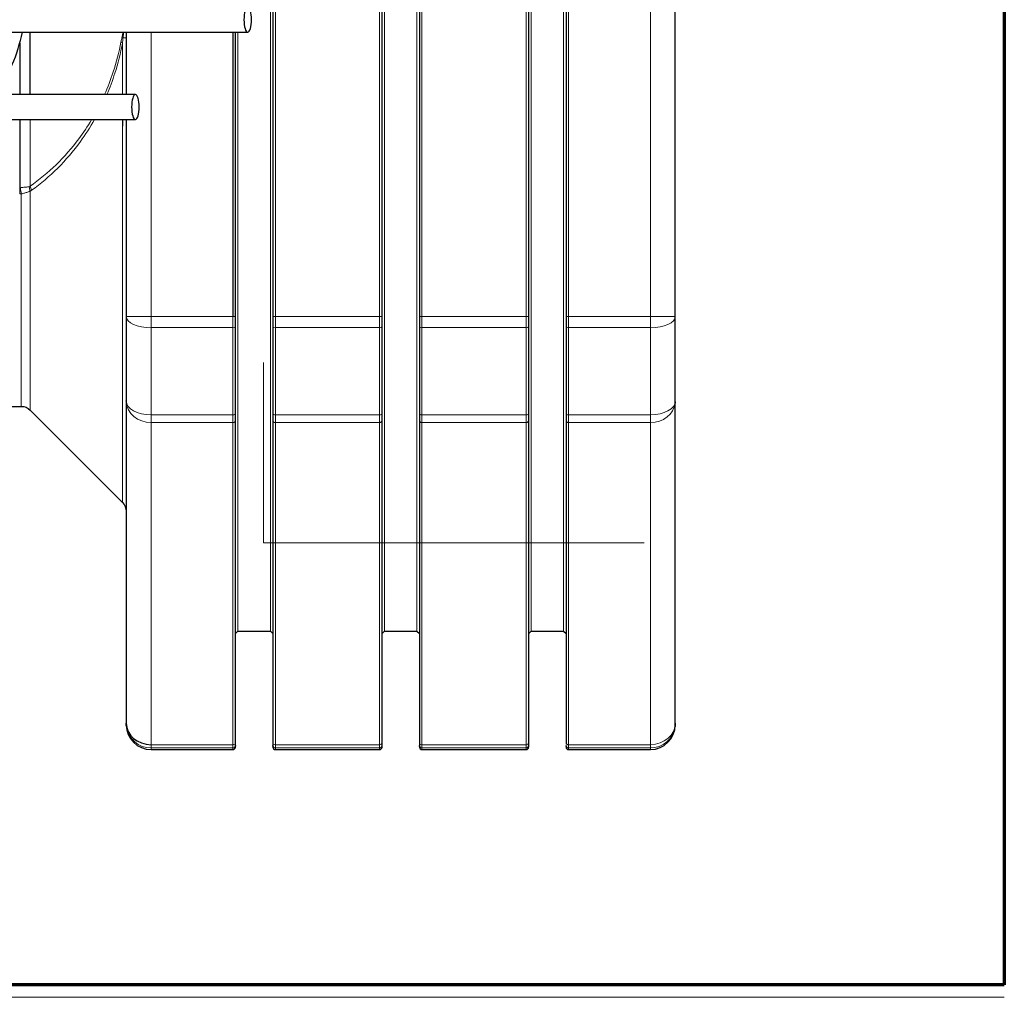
# Model space of a CAD drawing. Header units: millimetres. Extents: x 23 to 583, y -118 to 285.
# Tile 13 of 29: x 504 to 583, y -118 to -39. Entities that reach past the tile are written whole.
import ezdxf

# ---------------------------------------------------------------- set-up
doc = ezdxf.new("R2010")
doc.units = ezdxf.units.MM
doc.linetypes.add('SOLID', pattern=[0])

# ---------------------------------------------------------------- blocks, each defined once
blk = doc.blocks.new('BlockOfViews_1')
at = {"linetype": 'SOLID', "lineweight": 30}
for p, q in [((524.338, -11.629, 18.273), (524.338, -63.243, 18.273)), ((533.088, -63.243, 18.273), (533.088, -11.629, 18.273)), ((536.088, -11.629, 18.273), (536.088, -63.243, 18.273)), ((544.838, -63.243, 18.273), (544.838, -11.629, 18.273)), ((547.838, -11.629, 18.273), (547.838, -63.243, 18.273)), ((556.588, -63.243, 16.473), (556.588, -11.629, 16.473)), ((504.885, -45.45, -6.582), (504.885, -40.45, -6.582)), ((512.588, -40.45, 16.473), (512.588, -45.45, 16.473)), ((521.138, -40.45, 18.473), (521.138, -63.243, 18.473)), ((521.338, -63.243, 18.273), (521.338, -40.45, 18.273)), ((504.053, -41.336, -7.027), (504.053, -45.45, -7.027)), ((504.053, -47.45, -7.027), (504.053, -52.928, -7.027)), ((512.588, -47.45, 16.473), (512.588, -63.243, 16.473)), ((512.588, -69.999, 12.572), (512.588, -95.806, -32.127)), ((556.588, -95.806, -32.127), (556.588, -69.999, 12.572)), ((498.594, -70.436, -36.027), (504.174, -70.436, -35.906)), ((504.881, -70.729, -35.905), (512.295, -78.143, -36.027)), ((521.338, -97.365, -31.227), (521.338, -71.558, 13.472)), ((524.338, -71.558, 13.472), (524.338, -97.365, -31.227)), ((533.088, -97.365, -31.227), (533.088, -71.558, 13.472)), ((536.088, -71.558, 13.472), (536.088, -97.365, -31.227)), ((544.838, -97.365, -31.227), (544.838, -71.558, 13.472)), ((547.838, -71.558, 13.472), (547.838, -97.365, -31.227)), ((521.338, -88.636, -36.027), (521.538, -88.436, -36.027)), ((521.538, -88.436, -36.027), (524.138, -88.436, -36.027)), ((524.138, -88.436, -36.027), (524.338, -88.636, -36.027)), ((533.088, -88.636, -36.027), (533.288, -88.436, -36.027)), ((533.288, -88.436, -36.027), (535.888, -88.436, -36.027)), ((535.888, -88.436, -36.027), (536.088, -88.636, -36.027)), ((544.838, -88.636, -36.027), (545.038, -88.436, -36.027)), ((545.038, -88.436, -36.027), (547.638, -88.436, -36.027)), ((547.638, -88.436, -36.027), (547.838, -88.636, -36.027)), ((512.588, -95.819, -32.279), (512.588, -95.816, -32.279)), ((556.588, -95.816, -32.279), (556.587, -95.821, -32.279)), ((521.314, -97.696, -32), (521.294, -97.737, -32.156)), ((521.294, -97.737, -32.156), (521.314, -97.696, -32)), ((521.294, -97.737, -32.156), (521.312, -97.699, -32.158)), ((521.312, -97.699, -32.158), (521.294, -97.737, -32.156)), ((521.323, -97.676, -32.16), (521.333, -97.656, -32.161)), ((521.333, -97.656, -32.161), (521.323, -97.676, -32.16)), ((521.336, -97.624, -32.163), (521.333, -97.656, -32.161)), ((521.333, -97.656, -32.161), (521.336, -97.624, -32.163)), ((521.338, -97.612, -32.164), (521.337, -97.62, -32.163)), ((521.337, -97.62, -32.163), (521.338, -97.612, -32.164)), ((524.338, -97.612, -32.164), (524.338, -97.618, -32.163)), ((524.338, -97.618, -32.163), (524.338, -97.612, -32.164)), ((524.339, -97.621, -32.163), (524.343, -97.656, -32.161)), ((524.343, -97.656, -32.161), (524.339, -97.621, -32.163)), ((524.343, -97.656, -32.161), (524.353, -97.677, -32.159)), ((524.353, -97.677, -32.159), (524.343, -97.656, -32.161)), ((524.356, -97.685, -32.001), (524.381, -97.737, -32.156)), ((524.381, -97.737, -32.156), (524.356, -97.685, -32.001)), ((524.364, -97.701, -32.158), (524.381, -97.737, -32.156)), ((524.381, -97.737, -32.156), (524.364, -97.701, -32.158)), ((536.088, -97.618, -32.163), (536.088, -97.612, -32.164)), ((536.088, -97.612, -32.164), (536.088, -97.618, -32.163)), ((536.093, -97.656, -32.161), (536.089, -97.621, -32.163)), ((536.089, -97.621, -32.163), (536.093, -97.656, -32.161)), ((536.093, -97.656, -32.161), (536.103, -97.677, -32.159)), ((536.103, -97.677, -32.159), (536.093, -97.656, -32.161)), ((536.106, -97.685, -32.001), (536.131, -97.737, -32.156)), ((536.131, -97.737, -32.156), (536.106, -97.685, -32.001)), ((536.114, -97.701, -32.158), (536.131, -97.737, -32.156)), ((536.131, -97.737, -32.156), (536.114, -97.701, -32.158)), ((544.814, -97.696, -32), (544.794, -97.737, -32.156)), ((544.794, -97.737, -32.156), (544.814, -97.696, -32)), ((544.812, -97.699, -32.158), (544.794, -97.737, -32.156)), ((544.794, -97.737, -32.156), (544.812, -97.699, -32.158)), ((544.833, -97.656, -32.161), (544.823, -97.676, -32.16)), ((544.823, -97.676, -32.16), (544.833, -97.656, -32.161)), ((544.836, -97.624, -32.163), (544.833, -97.656, -32.161)), ((544.833, -97.656, -32.161), (544.836, -97.624, -32.163)), ((544.838, -97.612, -32.164), (544.837, -97.62, -32.163)), ((544.837, -97.62, -32.163), (544.838, -97.612, -32.164)), ((547.838, -97.612, -32.164), (547.838, -97.619, -32.163)), ((547.838, -97.619, -32.163), (547.838, -97.612, -32.164)), ((547.839, -97.621, -32.163), (547.843, -97.656, -32.161)), ((547.843, -97.656, -32.161), (547.839, -97.621, -32.163)), ((547.853, -97.678, -32.159), (547.843, -97.656, -32.161)), ((547.843, -97.656, -32.161), (547.853, -97.678, -32.159)), ((547.881, -97.737, -32.156), (547.856, -97.686, -32.001)), ((547.856, -97.686, -32.001), (547.881, -97.737, -32.156)), ((547.881, -97.737, -32.156), (547.864, -97.701, -32.158)), ((547.864, -97.701, -32.158), (547.881, -97.737, -32.156)), ((514.588, -97.936, -36.027), (521.138, -97.936, -36.027)), ((524.538, -97.936, -36.027), (532.888, -97.936, -36.027)), ((536.288, -97.936, -36.027), (544.638, -97.936, -36.027)), ((548.038, -97.936, -36.027), (554.588, -97.936, -36.027))]:
    blk.add_line(p, q, dxfattribs=at)
at = {"color": 196, "linetype": 'SOLID', "lineweight": 9}
for p, q in [((524.538, -63.243, 18.473), (524.538, -11.629, 18.473)), ((532.888, -11.629, 18.473), (532.888, -63.243, 18.473)), ((536.288, -63.243, 18.473), (536.288, -11.629, 18.473)), ((544.638, -11.629, 18.473), (544.638, -63.243, 18.473)), ((548.038, -63.243, 18.473), (548.038, -11.629, 18.473)), ((554.588, -11.629, 18.473), (554.588, -63.243, 18.473)), ((514.588, -63.243, 18.473), (514.588, -40.45, 18.473)), ((504.885, -52.785, -6.582), (504.885, -47.45, -6.582)), ((514.588, -63.243, 18.473), (521.138, -63.243, 18.473)), ((524.538, -63.243, 18.473), (532.888, -63.243, 18.473)), ((536.288, -63.243, 18.473), (544.638, -63.243, 18.473)), ((554.588, -63.243, 18.473), (548.038, -63.243, 18.473)), ((514.588, -64.125, 18.268), (521.138, -64.125, 18.268)), ((524.538, -64.125, 18.268), (532.888, -64.125, 18.268)), ((536.288, -64.125, 18.268), (544.638, -64.125, 18.268)), ((554.588, -64.125, 18.268), (548.038, -64.125, 18.268)), ((514.588, -71.112, 14.234), (521.138, -71.112, 14.234)), ((514.588, -97.538, -31.127), (514.588, -71.731, 13.572)), ((514.588, -71.731, 13.572), (521.138, -71.731, 13.572)), ((521.138, -71.731, 13.572), (521.138, -97.538, -31.127)), ((524.538, -71.112, 14.234), (532.888, -71.112, 14.234)), ((524.538, -71.731, 13.572), (532.888, -71.731, 13.572)), ((524.538, -97.538, -31.127), (524.538, -71.731, 13.572)), ((532.888, -71.731, 13.572), (532.888, -97.538, -31.127)), ((536.288, -71.112, 14.234), (544.638, -71.112, 14.234)), ((536.288, -97.538, -31.127), (536.288, -71.731, 13.572)), ((536.288, -71.731, 13.572), (544.638, -71.731, 13.572)), ((544.638, -71.731, 13.572), (544.638, -97.538, -31.127)), ((554.588, -71.112, 14.234), (548.038, -71.112, 14.234)), ((554.588, -71.731, 13.572), (548.038, -71.731, 13.572)), ((548.038, -97.538, -31.127), (548.038, -71.731, 13.572)), ((554.588, -71.731, 13.572), (554.588, -97.538, -31.127)), ((514.588, -97.538, -31.127), (521.138, -97.538, -31.127)), ((514.588, -97.801, -31.993), (521.138, -97.801, -31.993)), ((524.538, -97.538, -31.127), (532.888, -97.538, -31.127)), ((524.538, -97.801, -31.993), (532.888, -97.801, -31.993)), ((536.288, -97.538, -31.127), (544.638, -97.538, -31.127)), ((536.288, -97.801, -31.993), (544.638, -97.801, -31.993)), ((554.588, -97.538, -31.127), (548.038, -97.538, -31.127)), ((554.588, -97.801, -31.993), (548.038, -97.801, -31.993))]:
    blk.add_line(p, q, dxfattribs=at)
at = {"linetype": 'SOLID', "lineweight": 9}
for p, q in [((523.588, -81.376, 5.591), (523.588, -66.906, 5.591)), ((554.088, -81.376, 5.591), (523.588, -81.376, 5.591))]:
    blk.add_line(p, q, dxfattribs=at)
at = {"linetype": 'SOLID', "lineweight": 30}
for points in [[(496.088, -40.45, 76.073), (496.737, -40.45, 77.917), (497.485, -40.45, 79.738), (497.921, -40.45, 80.602), (498.414, -40.45, 81.413), (498.972, -40.45, 82.157), (499.606, -40.45, 82.821), (500.312, -40.45, 83.403), (501.084, -40.45, 83.909), (501.913, -40.45, 84.346), (502.794, -40.45, 84.718), (503.717, -40.45, 85.032), (504.677, -40.45, 85.292), (506.676, -40.45, 85.676), (508.732, -40.45, 85.916), (510.785, -40.45, 86.056), (514.732, -40.45, 86.178), (518.53, -40.45, 86.165), (522.323, -40.45, 86.073)], [(513.323, -45.45, 86.073), (509.53, -45.45, 86.165), (505.732, -45.45, 86.178), (501.785, -45.45, 86.056), (499.732, -45.45, 85.916), (497.676, -45.45, 85.676), (495.677, -45.45, 85.292), (494.717, -45.45, 85.032), (493.794, -45.45, 84.718), (492.913, -45.45, 84.346), (492.084, -45.45, 83.909), (491.312, -45.45, 83.403), (490.606, -45.45, 82.821), (489.972, -45.45, 82.157), (489.414, -45.45, 81.413), (488.921, -45.45, 80.602), (488.485, -45.45, 79.738), (487.737, -45.45, 77.917), (487.088, -45.45, 76.073)], [(487.088, -47.45, 76.073), (487.737, -47.45, 77.917), (488.485, -47.45, 79.738), (488.921, -47.45, 80.602), (489.414, -47.45, 81.413), (489.972, -47.45, 82.157), (490.606, -47.45, 82.821), (491.312, -47.45, 83.403), (492.084, -47.45, 83.909), (492.913, -47.45, 84.346), (493.794, -47.45, 84.718), (494.717, -47.45, 85.032), (495.677, -47.45, 85.292), (497.676, -47.45, 85.676), (499.732, -47.45, 85.916), (501.785, -47.45, 86.056), (505.732, -47.45, 86.178), (509.53, -47.45, 86.165), (513.323, -47.45, 86.073)], [(512.607, -96.081, -32.108), (512.599, -96.024, -32.266), (512.597, -96.002, -32.267)], [(556.578, -95.998, -32.267), (556.577, -96.024, -32.266), (556.567, -96.091, -32.107)]]:
    blk.add_polyline3d(points, dxfattribs=at)
at = {"linetype": 'SOLID', "lineweight": 30, "extrusion": (-0.95411, 0, -0.299458)}
blk.add_circle((39.45, -74.291, -524.129), 1, dxfattribs=at)
at = {"linetype": 'SOLID', "lineweight": 30, "extrusion": (-0.95411, 8.33279e-31, -0.299458)}
blk.add_circle((46.45, -71.596, -515.542), 1, dxfattribs=at)
at = {"linetype": 'SOLID', "lineweight": 30}
for centre, radius, start, end in [((490.088, -37.436, 75.073), 14.5, 0, 316.31731), ((490.088, -37.436, 75.073), 14.5, 326.44717, 348.00318), ((514.596, -95.927, -36.027), 2.009, 180.24389, 269.75611), ((554.579, -95.927, -36.027), 2.009, 270.24389, 359.75611), ((521.13, -97.728, -36.027), 0.208, 272.19662, 357.79901), ((524.546, -97.728, -36.027), 0.208, 182.20099, 267.80338), ((532.88, -97.728, -36.027), 0.208, 272.19662, 357.79901), ((536.296, -97.728, -36.027), 0.208, 182.20099, 267.80338), ((544.63, -97.728, -36.027), 0.208, 272.19662, 357.79901), ((548.046, -97.728, -36.027), 0.208, 182.20099, 267.80338)]:
    blk.add_arc(centre, radius, start, end, dxfattribs=at)
at = {"color": 196, "linetype": 'SOLID', "lineweight": 9, "extrusion": (1, 0, 0)}
for centre, radius, start, end in [((-37.436, -36.027, 524.138), 51, 90, 180), ((-37.436, -36.027, 535.888), 51, 90, 180), ((-37.436, -36.027, 547.638), 51, 90, 180), ((-37.436, -36.027, 512.295), 40.707, 95.45955, 101.3549), ((-37.436, -36.027, 512.295), 40.707, 105, 180), ((-52.928, -8.027, 504.053), 1, 90, 118.95502), ((-37.436, -36.027, 504.174), 33, 118.94148, 179.78991), ((-63.243, 16.473, 521.138), 2, 90, 116.17695), ((-63.243, 16.473, 532.888), 2, 90, 116.17695), ((-63.243, 16.473, 544.638), 2, 90, 116.17695), ((-63.243, 16.473, 554.588), 2, 90, 116.17695), ((-37.436, -36.027, 521.138), 60.5, 116.17695, 123.82305), ((-37.436, -36.027, 532.888), 60.5, 116.17695, 123.82305), ((-37.436, -36.027, 544.638), 60.5, 116.17695, 123.82305), ((-37.436, -36.027, 554.588), 60.5, 116.17695, 123.82305), ((-69.999, 12.572, 521.138), 2, 123.82305, 150), ((-69.999, 12.572, 532.888), 2, 123.82305, 150), ((-69.999, 12.572, 544.638), 2, 123.82305, 150), ((-69.999, 12.572, 554.588), 2, 123.82305, 150), ((-95.806, -32.127, 521.138), 2, 150, 176.17695), ((-37.436, -36.027, 521.138), 60.5, 176.17695, 180), ((-95.806, -32.127, 532.888), 2, 150, 176.17695), ((-37.436, -36.027, 532.888), 60.5, 176.17695, 180), ((-95.806, -32.127, 544.638), 2, 150, 176.17695), ((-37.436, -36.027, 544.638), 60.5, 176.17695, 180), ((-95.806, -32.127, 554.588), 2, 150, 176.17695), ((-37.436, -36.027, 554.588), 60.5, 176.17695, 180)]:
    blk.add_arc(centre, radius, start, end, dxfattribs=at)
at = {"color": 196, "linetype": 'SOLID', "lineweight": 9, "extrusion": (-1, 0, 0)}
for centre, radius, start, end in [((37.436, -36.027, -533.288), 51, 0, 90), ((37.436, -36.027, -545.038), 51, 0, 90), ((37.436, -36.027, -521.538), 51, 0, 86.61189), ((37.436, -36.027, -504.881), 33.293, 0.21009, 61.80058), ((63.243, 16.473, -514.588), 2, 63.82305, 90), ((63.243, 16.473, -524.538), 2, 63.82305, 90), ((63.243, 16.473, -536.288), 2, 63.82305, 90), ((63.243, 16.473, -548.038), 2, 63.82305, 90), ((37.436, -36.027, -514.588), 60.5, 56.17695, 63.82305), ((37.436, -36.027, -524.538), 60.5, 56.17695, 63.82305), ((37.436, -36.027, -536.288), 60.5, 56.17695, 63.82305), ((37.436, -36.027, -548.038), 60.5, 56.17695, 63.82305), ((69.999, 12.572, -514.588), 2, 30, 56.17695), ((69.999, 12.572, -524.538), 2, 30, 56.17695), ((69.999, 12.572, -536.288), 2, 30, 56.17695), ((69.999, 12.572, -548.038), 2, 30, 56.17695), ((95.806, -32.127, -514.588), 2, 3.82305, 30), ((37.436, -36.027, -514.588), 60.5, 0, 3.82305), ((95.806, -32.127, -524.538), 2, 3.82305, 30), ((37.436, -36.027, -524.538), 60.5, 0, 3.82305), ((95.806, -32.127, -536.288), 2, 3.82305, 30), ((37.436, -36.027, -536.288), 60.5, 0, 3.82305), ((95.806, -32.127, -548.038), 2, 28.91153, 30.00001), ((95.806, -32.127, -548.038), 2, 3.82305, 26.9115), ((37.436, -36.027, -548.038), 60.5, 0, 3.82305)]:
    blk.add_arc(centre, radius, start, end, dxfattribs=at)
at = {"color": 196, "linetype": 'SOLID', "lineweight": 9, "extrusion": (0.216062, 0.921021, 0.324094)}
blk.add_arc((-508.852, -21.386, 74.521), 1, 35.8983, 44.17485, dxfattribs=at)
at = {"color": 196, "linetype": 'SOLID', "lineweight": 9, "extrusion": (0, 0.996402, 0.084748)}
blk.add_arc((-511.588, 8.689, -40.355), 1, 180, 221.42339, dxfattribs=at)
at = {"color": 196, "linetype": 'SOLID', "lineweight": 9, "extrusion": (-0.182207, -0.944512, -0.27331)}
blk.add_arc((511.527, -11.843, -55.556), 1, 132.96584, 144.78432, dxfattribs=at)
at = {"linetype": 'SOLID', "lineweight": 30, "extrusion": (1, 0, 0)}
for centre, radius, start, end in [((-37.436, -36.027, 512.295), 40.707, 104.24205, 105), ((-37.436, -36.027, 512.588), 58.5, 116.17695, 123.82305), ((-63.243, 16.473, 524.338), 1.8, 90, 116.17695), ((-63.243, 16.473, 536.088), 1.8, 90, 116.17695), ((-63.243, 16.473, 547.838), 1.8, 90, 116.17695), ((-37.436, -36.027, 524.338), 60.3, 116.17695, 123.82305), ((-37.436, -36.027, 536.088), 60.3, 116.17695, 123.82305), ((-37.436, -36.027, 547.838), 60.3, 116.17695, 123.82305), ((-69.999, 12.572, 524.338), 1.8, 123.82305, 150), ((-69.999, 12.572, 536.088), 1.8, 123.82305, 150), ((-69.999, 12.572, 547.838), 1.8, 123.82305, 150), ((-37.436, -36.027, 512.588), 58.5, 176.32653, 180.73469), ((-95.806, -32.127, 524.338), 1.8, 150, 176.17695), ((-37.436, -36.027, 524.338), 60.3, 176.17695, 180.36735), ((-95.806, -32.127, 536.088), 1.8, 150, 176.17695), ((-37.436, -36.027, 536.088), 60.3, 176.17695, 180.36735), ((-95.806, -32.127, 547.838), 1.8, 150.00003, 159.08849), ((-37.436, -36.027, 547.838), 60.3, 177.79592, 180.36735)]:
    blk.add_arc(centre, radius, start, end, dxfattribs=at)
at = {"color": 196, "linetype": 'SOLID', "lineweight": 9, "extrusion": (0.639133, 0.075011, 0.765429)}
blk.add_arc((-111.407, -384.343, 313.58), 1, 84.86667, 104.44417, dxfattribs=at)
at = {"color": 196, "linetype": 'SOLID', "lineweight": 9, "extrusion": (0.51786, 0.358354, 0.77679)}
blk.add_arc((-331.175, -304.197, 237.431), 1, 61.7406, 82.55576, dxfattribs=at)
at = {"color": 196, "linetype": 'SOLID', "lineweight": 9, "extrusion": (0.992251, 0.108733, 0.060126)}
blk.add_arc((-107.526, -37.796, 494.03), 1, 89.6225, 118.75312, dxfattribs=at)
at = {"color": 196, "linetype": 'SOLID', "lineweight": 9, "extrusion": (0, -0.897436, -0.441145)}
for centre, radius, start, end in [((514.588, 42.683, 49.49), 2, 90, 180), ((554.588, 42.683, 49.49), 2, 0, 90), ((524.538, 44.483, 49.49), 0.2, 90, 180), ((536.288, 44.483, 49.49), 0.2, 90, 180), ((548.038, 44.483, 49.49), 0.2, 90, 180)]:
    blk.add_arc(centre, radius, start, end, dxfattribs=at)
at = {"color": 196, "linetype": 'SOLID', "lineweight": 9, "extrusion": (0, 1, 0)}
for centre, radius, start, end in [((-514.588, 16.473, -63.243), 2, 0, 90), ((-521.138, 18.273, -63.243), 0.2, 90, 180), ((-532.888, 18.273, -63.243), 0.2, 90, 180), ((-544.638, 18.273, -63.243), 0.2, 90, 180), ((-554.588, 16.473, -63.243), 2, 90, 180)]:
    blk.add_arc(centre, radius, start, end, dxfattribs=at)
at = {"linetype": 'SOLID', "lineweight": 30, "extrusion": (-1, 0, 0)}
for centre, radius, start, end in [((63.243, 16.473, -521.338), 1.8, 63.82305, 90), ((63.243, 16.473, -533.088), 1.8, 63.82305, 90), ((63.243, 16.473, -544.838), 1.8, 63.82305, 90), ((37.436, -36.027, -556.588), 58.5, 56.17695, 63.82305), ((37.436, -36.027, -521.338), 60.3, 56.17695, 63.82305), ((37.436, -36.027, -533.088), 60.3, 56.17695, 63.82305), ((37.436, -36.027, -544.838), 60.3, 56.17695, 63.82305), ((69.999, 12.572, -521.338), 1.8, 30, 56.17695), ((69.999, 12.572, -533.088), 1.8, 30, 56.17695), ((69.999, 12.572, -544.838), 1.8, 30, 56.17695), ((37.436, -36.027, -556.588), 58.5, 359.26531, 3.82305), ((95.806, -32.127, -521.338), 1.8, 3.82305, 30), ((37.436, -36.027, -521.338), 60.3, 359.63265, 3.82305), ((95.806, -32.127, -533.088), 1.8, 3.82305, 30), ((37.436, -36.027, -533.088), 60.3, 359.63265, 3.82305), ((95.806, -32.127, -544.838), 1.8, 3.82305, 30), ((37.436, -36.027, -544.838), 60.3, 359.63265, 3.82305)]:
    blk.add_arc(centre, radius, start, end, dxfattribs=at)
at = {"color": 196, "linetype": 'SOLID', "lineweight": 9, "extrusion": (0, -1, -8.88178e-15)}
for centre in [(524.538, 18.273, 63.243), (536.288, 18.273, 63.243)]:
    blk.add_arc(centre, 0.2, 90, 180, dxfattribs=at)
at = {"color": 196, "linetype": 'SOLID', "lineweight": 9, "extrusion": (0, -1, 3.08395e-17)}
blk.add_arc((548.038, 18.273, 63.243), 0.2, 90, 180, dxfattribs=at)
at = {"color": 196, "linetype": 'SOLID', "lineweight": 9, "extrusion": (0, 0.897436, 0.441145)}
for centre in [(-521.138, 44.483, -49.49), (-532.888, 44.483, -49.49), (-544.638, 44.483, -49.49)]:
    blk.add_arc(centre, 0.2, 90, 180, dxfattribs=at)
at = {"linetype": 'SOLID', "lineweight": 30, "extrusion": (0, -0.5, -0.866025)}
for centre, start, end in [((514.588, 66.907, 24.111), 179.33838, 179.99999), ((554.588, 66.907, 24.111), 2.25432, 5.62499)]:
    blk.add_arc(centre, 2, start, end, dxfattribs=at)
at = {"color": 196, "linetype": 'SOLID', "lineweight": 9, "extrusion": (0, 0.830761, 0.55663)}
for centre, radius, start, end in [((-514.588, 49.408, -51.154), 2, 0, 90), ((-554.588, 49.408, -51.154), 2, 90, 180), ((-521.138, 51.208, -51.154), 0.2, 90, 180), ((-532.888, 51.208, -51.154), 0.2, 90, 180), ((-544.638, 51.208, -51.154), 0.2, 90, 180)]:
    blk.add_arc(centre, radius, start, end, dxfattribs=at)
at = {"color": 196, "linetype": 'SOLID', "lineweight": 9, "extrusion": (0, -0.5, -0.866025)}
for centre, radius, start, end in [((514.588, 66.907, 24.111), 2, 90, 177.86846), ((554.588, 66.907, 24.111), 2, 5.62499, 90), ((554.588, 66.907, 24.111), 2, 0, 0.27445), ((524.538, 68.707, 24.111), 0.2, 90, 180), ((536.288, 68.707, 24.111), 0.2, 90, 180), ((548.038, 68.707, 24.111), 0.2, 90, 180), ((524.538, 68.707, 75.725), 0.2, 90, 180), ((536.288, 68.707, 75.725), 0.2, 90, 180)]:
    blk.add_arc(centre, radius, start, end, dxfattribs=at)
at = {"linetype": 'SOLID', "lineweight": 30, "extrusion": (0, 0, -1)}
for centre, radius, start, end in [((-504.215, -71.336, 35.906), 0.902, 87.38102, 137.61795), ((-511.588, -78.85, 36.027), 1, 135.00033, 179.99771)]:
    blk.add_arc(centre, radius, start, end, dxfattribs=at)
at = {"color": 196, "linetype": 'SOLID', "lineweight": 9, "extrusion": (0, -0.830761, -0.55663)}
for centre in [(524.538, 51.208, 51.154), (536.288, 51.208, 51.154), (548.038, 51.208, 51.154)]:
    blk.add_arc(centre, 0.2, 90, 180, dxfattribs=at)
at = {"color": 196, "linetype": 'SOLID', "lineweight": 9, "extrusion": (0, 0.5, 0.866025)}
for centre, radius in [((-521.138, 68.707, -24.111), 0.2), ((-532.888, 68.707, -24.111), 0.2), ((-544.638, 68.707, -24.111), 0.2), ((-554.588, 66.907, -75.725), 2), ((-521.138, 68.707, -75.725), 0.2), ((-532.888, 68.707, -75.725), 0.2), ((-544.638, 68.707, -75.725), 0.2)]:
    blk.add_arc(centre, radius, 90, 180, dxfattribs=at)
at = {"linetype": 'SOLID', "lineweight": 30, "extrusion": (0, 0.5, 0.866025)}
for centre, radius in [((-514.588, 66.907, -75.725), 2), ((-548.038, 68.707, -75.725), 0.2)]:
    blk.add_arc(centre, radius, 0, 90, dxfattribs=at)
at = {"linetype": 'SOLID', "lineweight": 30, "extrusion": (0, -0.066675, -0.997775)}
for centre, start, end in [((514.588, 93.451, 38.443), 172.07972, 179.99995), ((554.588, 93.451, 38.443), 0, 8.22502)]:
    blk.add_arc(centre, 2, start, end, dxfattribs=at)
at = {"color": 196, "linetype": 'SOLID', "lineweight": 9, "extrusion": (0, -0.066675, -0.997775)}
for centre, radius, start, end in [((514.588, 93.451, 38.443), 2, 90, 172.07972), ((554.588, 93.451, 38.443), 2, 8.22502, 90), ((524.538, 95.251, 38.443), 0.2, 90, 180), ((536.288, 95.251, 38.443), 0.2, 90, 180)]:
    blk.add_arc(centre, radius, start, end, dxfattribs=at)
at = {"color": 196, "linetype": 'SOLID', "lineweight": 9, "extrusion": (0, 0.066675, 0.997775)}
for centre, start, end in [((-521.138, 95.251, -38.443), 90, 180), ((-532.888, 95.251, -38.443), 90, 180), ((-544.638, 95.251, -38.443), 90, 180), ((-548.038, 95.251, -38.443), 0, 90)]:
    blk.add_arc(centre, 0.2, start, end, dxfattribs=at)
at = {"linetype": 'SOLID', "lineweight": 30, "extrusion": (0, -0.066675, 0.997775)}
for start, end in [(355.23044, 355.26755), (354.46643, 354.54144)]:
    blk.add_arc((532.888, -100.055, -33.451), 0.2, start, end, dxfattribs=at)
at = {"color": 196, "linetype": 'SOLID', "lineweight": 9}
for points, knots in [([(512.255, -40.834, 4.474), (512.245, -40.879, 4.458), (512.235, -40.925, 4.443), (512.215, -41.015, 4.414), (512.206, -41.06, 4.4), (512.191, -41.133, 4.378), (512.186, -41.161, 4.37), (512.177, -41.206, 4.356), (512.173, -41.224, 4.351), (512.17, -41.242, 4.346)], [0, 0, 0, 0, 0.1476418, 0.1476418, 0.2908095, 0.2908095, 0.3802894, 0.3802894, 0.4362143, 0.4362143, 0.4362143, 0.4362143]), ([(512.299, -40.641, 4.541), (512.295, -40.661, 4.534), (512.29, -40.682, 4.527), (512.276, -40.747, 4.505), (512.266, -40.79, 4.49), (512.255, -40.834, 4.474)], [0.617259, 0.617259, 0.617259, 0.617259, 0.6846735, 0.6846735, 0.8259227, 0.8259227, 0.8259227, 0.8259227]), ([(512.295, -41.309, 4.495), (512.297, -41.291, 4.499), (512.298, -41.273, 4.502), (512.303, -41.226, 4.511), (512.305, -41.197, 4.517), (512.313, -41.122, 4.531), (512.317, -41.076, 4.54), (512.327, -40.983, 4.559), (512.332, -40.936, 4.569), (512.338, -40.89, 4.579)], [-0.4362143, -0.4362143, -0.4362143, -0.4362143, -0.3802894, -0.3802894, -0.2908095, -0.2908095, -0.1476418, -0.1476418, 0, 0, 0, 0]), ([(512.338, -40.89, 4.579), (512.343, -40.843, 4.589), (512.348, -40.795, 4.598), (512.357, -40.702, 4.616), (512.362, -40.657, 4.625), (512.37, -40.582, 4.638), (512.373, -40.554, 4.644), (512.377, -40.507, 4.652), (512.379, -40.489, 4.655), (512.381, -40.464, 4.659), (512.382, -40.457, 4.66), (512.383, -40.45, 4.661)], [-0.8259227, -0.8259227, -0.8259227, -0.8259227, -0.6846735, -0.6846735, -0.5477045, -0.5477045, -0.4620989, -0.4620989, -0.4085954, -0.4085954, -0.386899, -0.386899, -0.386899, -0.386899]), ([(512.17, -41.242, 4.346), (512.014, -42.052, 4.112), (511.807, -42.85, 3.802), (511.35, -44.25, 3.116), (511.117, -44.858, 2.766), (510.854, -45.451, 2.372)], [0.2124274, 0.2124274, 0.2124274, 0.2124274, 0.3501911, 0.3501911, 0.4600716, 0.4600716, 0.4600716, 0.4600716]), ([(511.042, -45.45, 2.605), (511.279, -44.892, 2.963), (511.491, -44.321, 3.283), (511.932, -42.947, 3.948), (512.139, -42.134, 4.26), (512.295, -41.309, 4.495)], [-0.4511677, -0.4511677, -0.4511677, -0.4511677, -0.3501911, -0.3501911, -0.2124274, -0.2124274, -0.2124274, -0.2124274]), ([(509.809, -47.47, 0.805), (509.493, -47.998, 0.331), (509.152, -48.507, -0.181), (507.68, -50.482, -2.389), (506.356, -51.767, -4.375), (504.885, -52.785, -6.582)], [0.589384, 0.589384, 0.589384, 0.589384, 0.6949945, 0.6949945, 1.0165708, 1.0165708, 1.0165708, 1.0165708]), ([(505.01, -53.117, -6.512), (506.481, -52.061, -4.285), (507.805, -50.74, -2.285), (509.323, -48.655, 0.01), (509.705, -48.064, 0.585), (510.054, -47.45, 1.112)], [-1.0165708, -1.0165708, -1.0165708, -1.0165708, -0.6949945, -0.6949945, -0.5759016, -0.5759016, -0.5759016, -0.5759016]), ([(504.82, -52.834, -6.668), (504.798, -52.839, -6.695), (504.774, -52.843, -6.72), (504.709, -52.851, -6.783), (504.665, -52.855, -6.819), (504.546, -52.863, -6.902), (504.466, -52.869, -6.942), (504.295, -52.888, -7.002), (504.204, -52.901, -7.02), (504.113, -52.921, -7.025)], [0, 0, 0, 0, 0.208438, 0.208438, 0.541939, 0.541939, 1.075541, 1.075541, 1.625817, 1.625817, 1.625817, 1.625817]), ([(504.885, -52.785, -6.582), (504.882, -52.788, -6.585), (504.88, -52.791, -6.589), (504.873, -52.799, -6.599), (504.869, -52.804, -6.605), (504.858, -52.815, -6.62), (504.851, -52.82, -6.63), (504.836, -52.829, -6.649), (504.828, -52.832, -6.658), (504.82, -52.834, -6.668)], [0, 0, 0, 0, 0.0283229, 0.0283229, 0.0736396, 0.0736396, 0.1461462, 0.1461462, 0.2209187, 0.2209187, 0.2209187, 0.2209187]), ([(504.113, -52.921, -7.025), (504.11, -52.922, -7.025), (504.108, -52.922, -7.026), (504.101, -52.924, -7.026), (504.097, -52.924, -7.026), (504.086, -52.926, -7.027), (504.08, -52.927, -7.027), (504.066, -52.928, -7.027), (504.059, -52.928, -7.027), (504.053, -52.928, -7.027)], [-0.1212065, -0.1212065, -0.1212065, -0.1212065, -0.1056672, -0.1056672, -0.0808044, -0.0808044, -0.0410237, -0.0410237, 0, 0, 0, 0]), ([(504.053, -53.412, -7.152), (504.066, -53.412, -7.152), (504.08, -53.412, -7.152), (504.107, -53.411, -7.151), (504.12, -53.41, -7.151), (504.142, -53.408, -7.15), (504.15, -53.408, -7.15), (504.163, -53.406, -7.149), (504.168, -53.406, -7.149), (504.174, -53.405, -7.148)], [0, 0, 0, 0, 0.0410237, 0.0410237, 0.0808044, 0.0808044, 0.1056672, 0.1056672, 0.1212065, 0.1212065, 0.1212065, 0.1212065]), ([(504.174, -53.405, -7.148), (504.265, -53.385, -7.137), (504.355, -53.364, -7.111), (504.526, -53.32, -7.033), (504.606, -53.297, -6.981), (504.726, -53.253, -6.877), (504.77, -53.234, -6.832), (504.835, -53.199, -6.752), (504.858, -53.185, -6.72), (504.881, -53.168, -6.686)], [-1.625817, -1.625817, -1.625817, -1.625817, -1.075541, -1.075541, -0.541939, -0.541939, -0.208438, -0.208438, 0, 0, 0, 0]), ([(504.881, -53.168, -6.686), (504.897, -53.166, -6.667), (504.912, -53.163, -6.647), (504.942, -53.153, -6.608), (504.956, -53.148, -6.589), (504.978, -53.136, -6.558), (504.986, -53.132, -6.546), (505, -53.123, -6.527), (505.005, -53.12, -6.519), (505.01, -53.117, -6.512)], [-0.2209187, -0.2209187, -0.2209187, -0.2209187, -0.1461462, -0.1461462, -0.0736396, -0.0736396, -0.0283229, -0.0283229, 0, 0, 0, 0])]:
    blk.add_open_spline(points, degree=3, knots=knots, dxfattribs=at)
at = {"linetype": 'SOLID', "lineweight": 30}
blk.add_open_spline([(512.341, -40.45, 4.603), (512.338, -40.465, 4.598), (512.334, -40.481, 4.593), (512.325, -40.523, 4.579), (512.32, -40.549, 4.571), (512.309, -40.598, 4.555), (512.304, -40.619, 4.548), (512.299, -40.641, 4.541)], degree=3, knots=[0.4124188, 0.4124188, 0.4124188, 0.4124188, 0.4620989, 0.4620989, 0.5477045, 0.5477045, 0.617259, 0.617259, 0.617259, 0.617259], dxfattribs=at)
for points in [[(511.042, -45.45, 2.605), (511.042, -45.45, 2.605), (511.042, -45.45, 2.605), (511.042, -45.45, 2.605)], [(509.82, -47.45, 0.822), (509.816, -47.457, 0.816), (509.813, -47.463, 0.81), (509.809, -47.47, 0.805)]]:
    blk.add_open_spline(points, degree=3, dxfattribs=at)
blk = doc.blocks.new('A21-m')
at = {"color": 2, "linetype": 'SOLID', "lineweight": 70}
for p, q in [((582.952, 283.221), (582.952, -116.779)), ((582.952, -116.779), (222.952, -116.779))]:
    blk.add_line(p, q, dxfattribs=at)
at = {"linetype": 'SOLID', "lineweight": 9}
blk.add_line((582.952, -117.779), (222.952, -117.779), dxfattribs=at)

msp = doc.modelspace()

# ---------------------------------------------------------------- block references
for name in ['A21-m', 'BlockOfViews_1']:
    msp.add_blockref(name, (0, 0))

doc.saveas('drawing.dxf')
